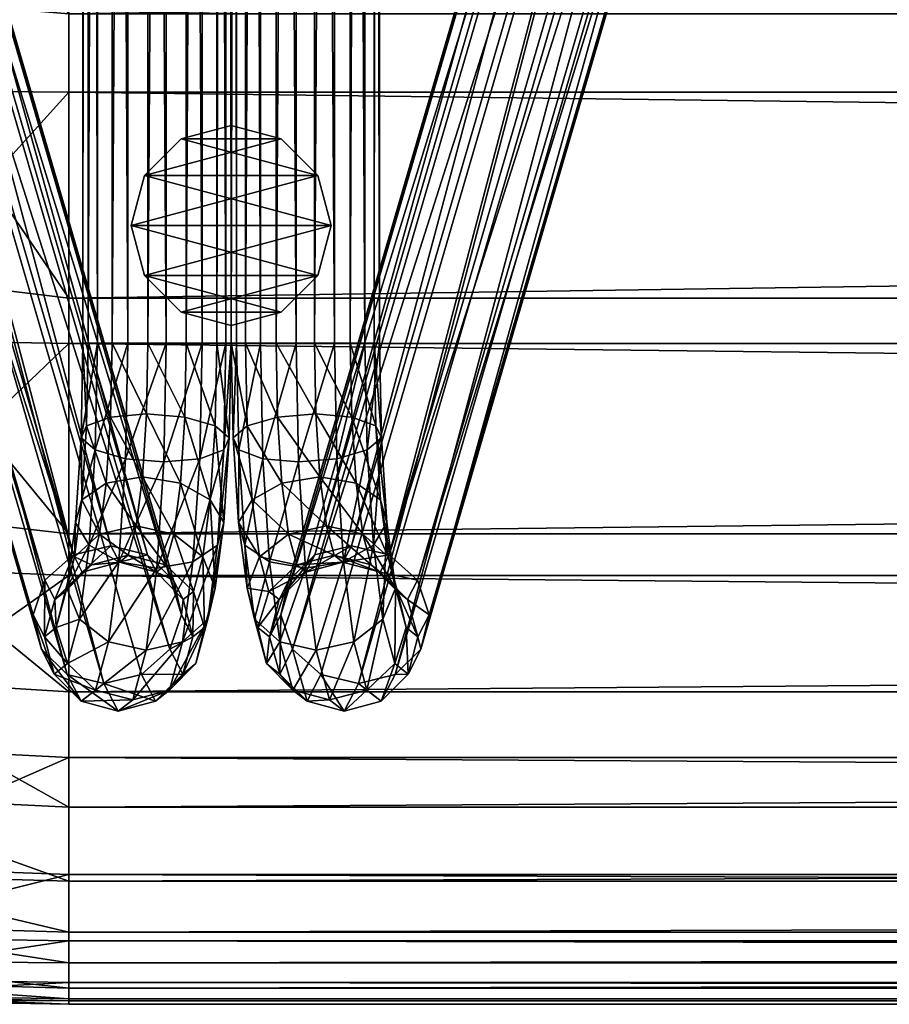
# Model space of a CAD drawing. Header units: inches. Extents: x -44.7 to 44.7, y -12.4 to 12.4.
# Tile 4 of 44: x -33.2 to -30.3, y -12.4 to -9.1. Entities that reach past the tile are written whole.
import ezdxf

# ---------------------------------------------------------------- set-up
doc = ezdxf.new("R2010")
doc.units = ezdxf.units.IN
doc.header["$MEASUREMENT"] = 0
for name, color, linetype in [('AFUCH-3-BSPT', 4, 'Continuous'), ('AFUCH-3-GDPL', 19, 'Continuous'), ('AFUCH-3-STUP', 5, 'Continuous')]:
    doc.layers.add(name, color=color, linetype=linetype)

msp = doc.modelspace()

# ---------------------------------------------------------------- meshes
at = {"layer": 'AFUCH-3-BSPT'}
mesh = msp.add_polyface(dxfattribs=at)
corners = [(-32.5543, 10.1909, 0.4209), (-32.5543, -10.1909, 0.4209), (-32.6743, 10.1909, 0.3724), (-32.6743, -10.1909, 0.3724), (-32.8024, 10.1909, 0.3904), (-32.8024, -10.1909, 0.3904), (-32.9044, 10.1909, 0.4701), (-32.9044, -10.1909, 0.4701), (-32.9529, 10.1909, 0.59), (-32.9529, -10.1909, 0.59), (-32.9349, 10.1909, 0.7182), (-32.9349, -10.1909, 0.7182), (-32.8552, 10.1909, 0.8202), (-32.8552, -10.1909, 0.8202), (-32.7352, 10.1909, 0.8686), (-32.7352, -10.1909, 0.8686), (-32.607, 10.1909, 0.8506), (-32.607, -10.1909, 0.8506), (-32.5051, 10.1909, 0.771), (-32.5051, -10.1909, 0.771), (-32.4566, 10.1909, 0.651), (-32.4566, -10.1909, 0.651), (-32.4746, 10.1909, 0.5228), (-32.4746, -10.1909, 0.5228), (-32.74, 10.4272, 0.9074), (-34.353, 6.212, 13.0186), (-32.9848, 10.8993, 1.8758), (-34.227, 6.1821, 13.0186), (-32.8592, 10.8684, 1.8782), (-34.1011, 6.2249, 13.0186), (-32.7367, 10.8993, 1.9063), (-34.0089, 6.3287, 13.0186), (-32.6501, 10.9838, 1.9524), (-33.9751, 6.4659, 13.0186), (-32.6228, 11.0991, 2.0043), (-34.0089, 6.5996, 13.0186), (-32.6619, 11.2145, 2.048), (-34.1011, 6.6941, 13.0186), (-32.757, 11.2989, 2.0719), (-32.8826, 11.3298, 2.0694), (-34.4451, 6.3065, 13.0186), (-33.0799, 10.9838, 1.8996), (-34.4789, 6.4402, 13.0186), (-33.119, 11.0991, 1.9434), (-34.4451, 6.5774, 13.0186), (-33.0917, 11.2145, 1.9952), (-34.353, 6.6813, 13.0186), (-33.0051, 11.2989, 2.0414), (-34.227, 6.724, 13.0186)]
mesh.append_faces([[corners[k] for k in face] for face in [(16, 24, 14), (27, 26, 28), (29, 28, 30), (31, 30, 32), (37, 36, 38), (26, 40, 41), (45, 46, 47), (47, 48, 39), (25, 42, 40), (37, 33, 35)]], dxfattribs={"vtx0": -1})
mesh.append_faces([[corners[k] for k in face] for face in [(33, 32, 34), (35, 34, 36), (29, 46, 27), (27, 44, 25), (46, 29, 48), (48, 31, 37)]], dxfattribs={"vtx0": -1, "vtx1": -1})
mesh.append_faces([[corners[k] for k in face] for face in [(41, 42, 43), (43, 44, 45), (27, 46, 44), (25, 44, 42), (48, 29, 31), (37, 31, 33)]], dxfattribs={"vtx0": -1, "vtx2": -1})
mesh.append_faces([[corners[k] for k in face] for face in [(0, 1, 2), (2, 3, 4), (4, 5, 6), (10, 11, 12), (12, 13, 14), (14, 15, 16), (16, 17, 18), (22, 23, 0), (25, 26, 27), (27, 28, 29), (29, 30, 31), (31, 32, 33), (33, 34, 35), (35, 36, 37), (25, 40, 26)]], dxfattribs={"vtx1": -1})
mesh.append_faces([[corners[k] for k in face] for face in [(6, 7, 8), (8, 9, 10), (18, 19, 20), (20, 21, 22)]], dxfattribs={"vtx1": -1, "vtx2": -1})
mesh.append_faces([[corners[k] for k in face] for face in [(37, 38, 39), (41, 40, 42), (43, 42, 44), (45, 44, 46), (47, 46, 48), (39, 48, 37)]], dxfattribs={"vtx2": -1})
mesh = msp.add_polyface(dxfattribs=at)
corners = [(-32.0582, 10.1909, 0.8202), (-32.1734, 10.4272, 0.9074), (-32.1782, 10.1909, 0.8686), (-32.2391, -10.1909, 0.3724), (-32.3591, 10.1909, 0.4209), (-32.2391, 10.1909, 0.3724), (-32.111, -10.1909, 0.3904), (-32.111, 10.1909, 0.3904), (-32.009, -10.1909, 0.4701), (-32.009, 10.1909, 0.4701), (-31.9605, -10.1909, 0.59), (-31.9605, 10.1909, 0.59), (-31.9785, -10.1909, 0.7182), (-31.9785, 10.1909, 0.7182), (-32.0582, -10.1909, 0.8202), (-32.1782, -10.1909, 0.8686), (-32.3063, -10.1909, 0.8506), (-32.3063, 10.1909, 0.8506), (-32.4083, -10.1909, 0.771), (-32.4083, 10.1909, 0.771), (-32.4568, -10.1909, 0.651), (-32.4568, 10.1909, 0.651), (-32.4388, -10.1909, 0.5228), (-32.4388, 10.1909, 0.5228), (-32.3591, -10.1909, 0.4209), (-32.1564, 11.2989, 2.0719), (-30.8123, 6.6939, 13.0186), (-32.0308, 11.3298, 2.0694), (-30.6864, 6.7238, 13.0186), (-31.9083, 11.2989, 2.0414), (-30.5604, 6.6811, 13.0186), (-31.8217, 11.2145, 1.9953), (-30.4682, 6.5772, 13.0186), (-31.7944, 11.0991, 1.9434), (-30.4345, 6.4401, 13.0186), (-31.8335, 10.9838, 1.8996), (-30.4682, 6.3063, 13.0186), (-31.9286, 10.8993, 1.8758), (-30.5604, 6.2119, 13.0186), (-30.6864, 6.182, 13.0186), (-32.2515, 11.2145, 2.048), (-30.9045, 6.5994, 13.0186), (-32.2906, 11.0991, 2.0043), (-30.9382, 6.4657, 13.0186), (-32.2633, 10.9838, 1.9524), (-30.9045, 6.3285, 13.0186), (-32.1767, 10.8993, 1.9063), (-30.8123, 6.2247, 13.0186), (-32.0542, 10.8684, 1.8782)]
mesh.append_faces([[corners[k] for k in face] for face in [(0, 1, 2), (3, 4, 5), (6, 5, 7), (8, 7, 9), (14, 13, 0), (15, 0, 2), (16, 2, 17), (18, 17, 19), (24, 23, 4), (27, 26, 28), (29, 28, 30), (31, 30, 32), (33, 32, 34), (35, 34, 36), (37, 36, 38), (26, 40, 41), (41, 42, 43), (43, 44, 45), (45, 46, 47), (47, 48, 39), (43, 26, 41)]], dxfattribs={"vtx0": -1})
mesh.append_faces([[corners[k] for k in face] for face in [(10, 9, 11), (12, 11, 13), (20, 19, 21), (22, 21, 23), (38, 32, 39), (39, 30, 47), (47, 28, 45), (45, 26, 43)]], dxfattribs={"vtx0": -1, "vtx1": -1})
mesh.append_faces([[corners[k] for k in face] for face in [(39, 32, 30), (47, 30, 28), (45, 28, 26), (38, 34, 32)]], dxfattribs={"vtx0": -1, "vtx2": -1})
mesh.append_faces([[corners[k] for k in face] for face in [(25, 26, 27), (27, 28, 29), (29, 30, 31), (35, 36, 37), (25, 40, 26), (36, 34, 38)]], dxfattribs={"vtx1": -1})
mesh.append_faces([[corners[k] for k in face] for face in [(31, 32, 33), (33, 34, 35), (41, 40, 42), (43, 42, 44)]], dxfattribs={"vtx1": -1, "vtx2": -1})
mesh.append_faces([[corners[k] for k in face] for face in [(37, 38, 39), (45, 44, 46), (47, 46, 48), (39, 48, 37)]], dxfattribs={"vtx2": -1})
mesh = msp.add_polyface(dxfattribs=at)
corners = [(-32.8552, -10.1909, 0.8202), (-32.74, -10.4272, 0.9074), (-32.7352, -10.1909, 0.8686), (-32.9349, -10.1909, 0.7182), (-32.8602, -10.438, 0.8607), (-32.6743, 10.1909, 0.3724), (-32.5543, -10.1909, 0.4209), (-32.6743, -10.1909, 0.3724), (-32.8024, 10.1909, 0.3904), (-32.8024, -10.1909, 0.3904), (-32.9044, 10.1909, 0.4701), (-32.9044, -10.1909, 0.4701), (-32.9529, 10.1909, 0.59), (-32.9529, -10.1909, 0.59), (-32.9349, 10.1909, 0.7182), (-32.8552, 10.1909, 0.8202), (-32.7352, 10.1909, 0.8686), (-32.607, 10.1909, 0.8506), (-32.607, -10.1909, 0.8506), (-32.5051, 10.1909, 0.771), (-32.5051, -10.1909, 0.771), (-32.4566, 10.1909, 0.651), (-32.4566, -10.1909, 0.651), (-32.4746, 10.1909, 0.5228), (-32.4746, -10.1909, 0.5228), (-32.5543, 10.1909, 0.4209), (-32.757, -11.2989, 2.0719), (-34.1011, -6.6939, 13.0186), (-32.8826, -11.3298, 2.0694), (-34.227, -6.7238, 13.0186), (-33.0051, -11.2989, 2.0414), (-34.353, -6.6811, 13.0186), (-33.0917, -11.2145, 1.9953), (-34.4451, -6.5772, 13.0186), (-33.119, -11.0991, 1.9434), (-34.4789, -6.4401, 13.0186), (-33.0799, -10.9838, 1.8996), (-34.4451, -6.3063, 13.0186), (-32.9848, -10.8993, 1.8758), (-34.353, -6.2119, 13.0186), (-34.227, -6.182, 13.0186), (-32.6619, -11.2145, 2.048), (-34.0089, -6.5994, 13.0186), (-32.6228, -11.0991, 2.0043), (-33.9751, -6.4657, 13.0186), (-32.6501, -10.9838, 1.9524), (-34.0089, -6.3285, 13.0186), (-32.7367, -10.8993, 1.9063), (-34.1011, -6.2247, 13.0186), (-32.8592, -10.8684, 1.8782)]
mesh.append_faces([[corners[k] for k in face] for face in [(0, 1, 2), (3, 4, 0), (5, 6, 7), (8, 7, 9), (10, 9, 11), (15, 3, 0), (16, 0, 2), (17, 2, 18), (19, 18, 20), (25, 24, 6), (28, 27, 29), (30, 29, 31), (32, 31, 33), (34, 33, 35), (36, 35, 37), (38, 37, 39), (27, 41, 42), (42, 43, 44), (44, 45, 46), (46, 47, 48), (48, 49, 40), (44, 27, 42)]], dxfattribs={"vtx0": -1})
mesh.append_faces([[corners[k] for k in face] for face in [(12, 11, 13), (14, 13, 3), (21, 20, 22), (23, 22, 24), (39, 33, 40), (40, 31, 48), (48, 29, 46), (46, 27, 44)]], dxfattribs={"vtx0": -1, "vtx1": -1})
mesh.append_faces([[corners[k] for k in face] for face in [(40, 33, 31), (48, 31, 29), (46, 29, 27), (39, 35, 33)]], dxfattribs={"vtx0": -1, "vtx2": -1})
mesh.append_faces([[corners[k] for k in face] for face in [(26, 27, 28), (28, 29, 30), (30, 31, 32), (36, 37, 38), (26, 41, 27), (37, 35, 39)]], dxfattribs={"vtx1": -1})
mesh.append_faces([[corners[k] for k in face] for face in [(32, 33, 34), (34, 35, 36), (42, 41, 43), (44, 43, 45)]], dxfattribs={"vtx1": -1, "vtx2": -1})
mesh.append_faces([[corners[k] for k in face] for face in [(38, 39, 40), (46, 45, 47), (48, 47, 49), (40, 49, 38)]], dxfattribs={"vtx2": -1})
mesh = msp.add_polyface(dxfattribs=at)
corners = [(-32.3591, -10.1909, 0.4209), (-32.3591, 10.1909, 0.4209), (-32.2391, -10.1909, 0.3724), (-32.2391, 10.1909, 0.3724), (-32.111, -10.1909, 0.3904), (-32.111, 10.1909, 0.3904), (-32.009, -10.1909, 0.4701), (-32.009, 10.1909, 0.4701), (-31.9605, -10.1909, 0.59), (-31.9605, 10.1909, 0.59), (-31.9785, -10.1909, 0.7182), (-31.9785, 10.1909, 0.7182), (-32.0582, -10.1909, 0.8202), (-32.0582, 10.1909, 0.8202), (-32.1782, -10.1909, 0.8686), (-32.1782, 10.1909, 0.8686), (-32.3063, -10.1909, 0.8506), (-32.3063, 10.1909, 0.8506), (-32.4083, -10.1909, 0.771), (-32.4083, 10.1909, 0.771), (-32.4568, -10.1909, 0.651), (-32.4568, 10.1909, 0.651), (-32.4388, -10.1909, 0.5228), (-32.4388, 10.1909, 0.5228), (-32.1734, -10.4272, 0.9074), (-32.0532, -10.438, 0.8607), (-30.5604, -6.212, 13.0186), (-31.9286, -10.8993, 1.8758), (-30.6864, -6.1821, 13.0186), (-32.0542, -10.8684, 1.8782), (-30.8123, -6.2249, 13.0186), (-32.1767, -10.8993, 1.9063), (-30.9045, -6.3287, 13.0186), (-32.2633, -10.9838, 1.9524), (-30.9382, -6.4659, 13.0186), (-32.2906, -11.0991, 2.0043), (-30.9045, -6.5996, 13.0186), (-32.2515, -11.2145, 2.048), (-30.8123, -6.6941, 13.0186), (-32.1564, -11.2989, 2.0719), (-32.0308, -11.3298, 2.0694), (-30.4682, -6.3065, 13.0186), (-31.8335, -10.9838, 1.8996), (-30.4345, -6.4402, 13.0186), (-31.7944, -11.0991, 1.9434), (-30.4682, -6.5774, 13.0186), (-31.8217, -11.2145, 1.9952), (-30.5604, -6.6813, 13.0186), (-31.9083, -11.2989, 2.0414), (-30.6864, -6.724, 13.0186)]
mesh.append_faces([[corners[k] for k in face] for face in [(16, 24, 14), (14, 25, 12), (28, 27, 29), (30, 29, 31), (32, 31, 33), (38, 37, 39), (27, 41, 42), (46, 47, 48), (48, 49, 40), (26, 43, 41), (38, 34, 36)]], dxfattribs={"vtx0": -1})
mesh.append_faces([[corners[k] for k in face] for face in [(34, 33, 35), (36, 35, 37), (30, 47, 28), (28, 45, 26), (47, 30, 49), (49, 32, 38)]], dxfattribs={"vtx0": -1, "vtx1": -1})
mesh.append_faces([[corners[k] for k in face] for face in [(42, 43, 44), (44, 45, 46), (28, 47, 45), (26, 45, 43), (49, 30, 32), (38, 32, 34)]], dxfattribs={"vtx0": -1, "vtx2": -1})
mesh.append_faces([[corners[k] for k in face] for face in [(0, 1, 2), (2, 3, 4), (4, 5, 6), (10, 11, 12), (12, 13, 14), (14, 15, 16), (16, 17, 18), (22, 23, 0), (26, 27, 28), (28, 29, 30), (30, 31, 32), (32, 33, 34), (34, 35, 36), (36, 37, 38), (26, 41, 27)]], dxfattribs={"vtx1": -1})
mesh.append_faces([[corners[k] for k in face] for face in [(6, 7, 8), (8, 9, 10), (18, 19, 20), (20, 21, 22)]], dxfattribs={"vtx1": -1, "vtx2": -1})
mesh.append_faces([[corners[k] for k in face] for face in [(38, 39, 40), (42, 41, 43), (44, 43, 45), (46, 45, 47), (48, 47, 49), (40, 49, 38)]], dxfattribs={"vtx2": -1})
mesh = msp.add_polyface(dxfattribs=at)
corners = [(-32.7352, -10.1909, 0.8686), (-32.74, -10.4272, 0.9074), (-32.612, -10.438, 0.8912), (-32.607, -10.1909, 0.8506), (-32.5106, -10.4674, 0.8164), (-32.5051, -10.1909, 0.771), (-32.463, -10.5077, 0.703), (-32.4566, -10.1909, 0.651), (-32.4818, -10.5479, 0.5814), (-32.4746, -10.1909, 0.5228), (-32.5621, -10.5774, 0.4843), (-32.5543, -10.1909, 0.4209), (-32.6823, -10.5882, 0.4376), (-32.6743, -10.1909, 0.3724), (-32.8102, -10.5774, 0.4538), (-32.8024, -10.1909, 0.3904), (-32.9116, -10.5479, 0.5287), (-32.9044, -10.1909, 0.4701), (-32.9592, -10.5077, 0.642), (-32.9529, -10.1909, 0.59), (-32.9404, -10.4674, 0.7636), (-32.9349, -10.1909, 0.7182), (-32.8602, -10.438, 0.8607), (-32.8552, -10.1909, 0.8202), (-32.9777, -10.7908, 0.7925), (-32.9566, -10.7146, 0.8949), (-32.8969, -10.8298, 1.1597), (-32.8746, -10.6588, 0.9781), (-32.7751, -10.8019, 1.1934), (-32.6487, -10.8298, 1.1902), (-32.7537, -10.6384, 1.0197), (-32.6264, -10.6588, 1.0085), (-32.9324, -10.867, 0.6982), (-32.8327, -10.9227, 0.6374), (-32.7054, -10.9432, 0.6262), (-32.5846, -10.9227, 0.6678), (-32.4814, -10.7908, 0.8534), (-32.5026, -10.867, 0.751), (-32.5268, -10.7146, 0.9477), (-32.5517, -10.906, 1.151)]
mesh.append_faces([[corners[k] for k in face] for face in [(0, 2, 3), (3, 4, 5), (9, 10, 11), (11, 12, 13), (13, 14, 15), (15, 16, 17), (30, 29, 31), (1, 31, 2), (14, 32, 16), (12, 33, 14), (10, 34, 12), (8, 35, 10), (38, 2, 31), (31, 39, 38)]], dxfattribs={"vtx0": -1})
mesh.append_faces([[corners[k] for k in face] for face in [(24, 25, 18), (32, 24, 16), (36, 37, 6), (38, 36, 4)]], dxfattribs={"vtx0": -1, "vtx1": -1})
mesh.append_faces([[corners[k] for k in face] for face in [(5, 6, 7), (7, 8, 9), (17, 18, 19), (19, 20, 21), (6, 37, 8), (4, 36, 6)]], dxfattribs={"vtx0": -1, "vtx2": -1})
mesh.append_faces([[corners[k] for k in face] for face in [(25, 27, 20), (28, 29, 30), (30, 31, 1), (27, 30, 22)]], dxfattribs={"vtx1": -1})
mesh.append_faces([[corners[k] for k in face] for face in [(5, 4, 6), (7, 6, 8), (17, 16, 18), (19, 18, 20), (24, 18, 16), (25, 20, 18)]], dxfattribs={"vtx1": -1, "vtx2": -1})
mesh.append_faces([[corners[k] for k in face] for face in [(0, 1, 2), (3, 2, 4), (9, 8, 10), (11, 10, 12), (13, 12, 14), (15, 14, 16), (21, 20, 22), (23, 22, 1), (26, 27, 25), (28, 30, 27), (27, 22, 20), (30, 1, 22), (38, 4, 2)]], dxfattribs={"vtx2": -1})
mesh = msp.add_polyface(dxfattribs=at)
corners = [(-32.111, -10.1909, 0.3904), (-32.2311, -10.5881, 0.4376), (-32.2391, -10.1909, 0.3724), (-32.3513, -10.5774, 0.4843), (-32.3591, -10.1909, 0.4209), (-32.4316, -10.5479, 0.5814), (-32.4388, -10.1909, 0.5228), (-32.4504, -10.5077, 0.703), (-32.4568, -10.1909, 0.651), (-32.4027, -10.4674, 0.8164), (-32.4083, -10.1909, 0.771), (-32.3014, -10.438, 0.8912), (-32.3063, -10.1909, 0.8506), (-32.1734, -10.4272, 0.9074), (-32.1782, -10.1909, 0.8686), (-32.0532, -10.438, 0.8607), (-32.0582, -10.1909, 0.8202), (-31.973, -10.4674, 0.7636), (-31.9785, -10.1909, 0.7182), (-31.9541, -10.5077, 0.642), (-31.9605, -10.1909, 0.59), (-32.0018, -10.5479, 0.5287), (-32.009, -10.1909, 0.4701), (-32.1032, -10.5774, 0.4538), (-32.4319, -10.7908, 0.8534), (-32.3866, -10.7146, 0.9477), (-32.2647, -10.8298, 1.1902), (-32.287, -10.6588, 1.0085), (-32.1383, -10.8019, 1.1934), (-32.0165, -10.8298, 1.1597), (-32.1597, -10.6384, 1.0197), (-32.0388, -10.6588, 0.9781), (-32.4108, -10.867, 0.751), (-32.3288, -10.9227, 0.6678), (-32.208, -10.9431, 0.6262), (-32.0807, -10.9227, 0.6374), (-31.9357, -10.7908, 0.7925), (-31.981, -10.867, 0.6982), (-31.9568, -10.7146, 0.8949), (-31.9319, -10.906, 1.0982)]
mesh.append_faces([[corners[k] for k in face] for face in [(0, 1, 2), (2, 3, 4), (4, 5, 6), (10, 11, 12), (16, 17, 18), (22, 23, 0), (30, 29, 31), (13, 31, 15), (3, 32, 5), (1, 33, 3), (23, 34, 1), (21, 35, 23), (38, 15, 31), (31, 39, 38)]], dxfattribs={"vtx0": -1})
mesh.append_faces([[corners[k] for k in face] for face in [(24, 25, 7), (32, 24, 5), (36, 37, 19), (38, 36, 17)]], dxfattribs={"vtx0": -1, "vtx1": -1})
mesh.append_faces([[corners[k] for k in face] for face in [(6, 7, 8), (8, 9, 10), (18, 19, 20), (20, 21, 22), (19, 37, 21), (17, 36, 19)]], dxfattribs={"vtx0": -1, "vtx2": -1})
mesh.append_faces([[corners[k] for k in face] for face in [(25, 27, 9), (28, 29, 30), (30, 31, 13), (27, 30, 11)]], dxfattribs={"vtx1": -1})
mesh.append_faces([[corners[k] for k in face] for face in [(6, 5, 7), (8, 7, 9), (18, 17, 19), (20, 19, 21), (24, 7, 5), (25, 9, 7)]], dxfattribs={"vtx1": -1, "vtx2": -1})
mesh.append_faces([[corners[k] for k in face] for face in [(2, 1, 3), (4, 3, 5), (10, 9, 11), (12, 11, 13), (14, 13, 15), (16, 15, 17), (22, 21, 23), (0, 23, 1), (26, 27, 25), (28, 30, 27), (27, 11, 9), (30, 13, 11), (38, 17, 15)]], dxfattribs={"vtx2": -1})
mesh = msp.add_polyface(dxfattribs=at)
corners = [(-32.6228, -11.0991, 2.0043), (-32.6169, -11.0481, 1.6816), (-32.6501, -10.9838, 1.9524), (-32.7069, -10.9568, 1.6643), (-32.7367, -10.8993, 1.9063), (-32.8307, -10.9234, 1.6468), (-32.8592, -10.8684, 1.8782), (-32.9551, -10.9568, 1.6338), (-32.9848, -10.8993, 1.8758), (-33.0467, -11.0481, 1.6288), (-33.0799, -10.9838, 1.8996), (-32.8017, -10.9005, 1.4101), (-32.9247, -10.9328, 1.3864), (-32.8969, -10.8298, 1.1597), (-32.9815, -10.906, 1.0982), (-32.9566, -10.7146, 0.8949), (-32.9777, -10.7908, 0.7925), (-32.7751, -10.8019, 1.1934), (-32.8746, -10.6588, 0.9781), (-32.6766, -10.9328, 1.4168), (-32.6487, -10.8298, 1.1902), (-33.0127, -11.0213, 1.3519), (-33.0063, -11.01, 1.0254), (-32.9646, -11.114, 0.9607), (-32.9324, -10.867, 0.6982), (-32.8327, -10.9227, 0.6374), (-32.8102, -10.5774, 0.4538), (-32.7054, -10.9432, 0.6262), (-32.8676, -11.1902, 0.9215), (-32.6823, -10.5882, 0.4376), (-32.5846, -10.9227, 0.6678), (-32.7413, -11.2181, 0.9183), (-32.5621, -10.5774, 0.4843), (-32.5348, -11.114, 1.0134), (-32.6195, -11.1902, 0.9519), (-32.5026, -10.867, 0.751), (-32.4818, -10.5479, 0.5814), (-32.51, -11.01, 1.0863), (-32.4814, -10.7908, 0.8534), (-32.5829, -11.0213, 1.4046), (-32.5457, -11.1421, 1.3768), (-32.5517, -10.906, 1.151), (-32.5268, -10.7146, 0.9477), (-32.6264, -10.6588, 1.0085)]
mesh.append_faces([[corners[k] for k in face] for face in [(2, 3, 4), (4, 5, 6), (6, 7, 8), (8, 9, 10), (11, 3, 19), (17, 19, 20), (21, 7, 12), (25, 23, 24), (27, 28, 25), (30, 31, 27), (35, 34, 30), (20, 39, 41)]], dxfattribs={"vtx0": -1})
mesh.append_faces([[corners[k] for k in face] for face in [(22, 14, 16), (23, 22, 24), (37, 33, 38), (39, 40, 41), (41, 37, 42)]], dxfattribs={"vtx0": -1, "vtx1": -1})
mesh.append_faces([[corners[k] for k in face] for face in [(0, 1, 2), (22, 21, 14), (24, 22, 16), (38, 33, 35), (41, 40, 37), (42, 37, 38)]], dxfattribs={"vtx0": -1, "vtx2": -1})
mesh.append_faces([[corners[k] for k in face] for face in [(12, 11, 13), (14, 13, 15), (13, 17, 18), (5, 3, 11), (11, 19, 17), (7, 5, 12), (9, 7, 21), (21, 12, 14), (25, 24, 26), (27, 25, 29), (30, 27, 32), (33, 34, 35), (35, 30, 36), (39, 19, 1)]], dxfattribs={"vtx1": -1})
mesh.append_faces([[corners[k] for k in face] for face in [(14, 15, 16)]], dxfattribs={"vtx1": -1, "vtx2": -1})
mesh.append_faces([[corners[k] for k in face] for face in [(2, 1, 3), (4, 3, 5), (6, 5, 7), (8, 7, 9), (5, 11, 12), (12, 13, 14), (11, 17, 13), (19, 3, 1), (20, 19, 39), (43, 20, 41)]], dxfattribs={"vtx2": -1})
mesh = msp.add_polyface(dxfattribs=at)
corners = [(-31.7944, -11.0991, 1.9434), (-31.8667, -11.0481, 1.6288), (-31.8335, -10.9838, 1.8996), (-31.9583, -10.9568, 1.6338), (-31.9286, -10.8993, 1.8758), (-32.0826, -10.9234, 1.6468), (-32.0542, -10.8684, 1.8782), (-32.2064, -10.9568, 1.6643), (-32.1767, -10.8993, 1.9063), (-32.2965, -11.0481, 1.6816), (-32.2633, -10.9838, 1.9524), (-32.1117, -10.9004, 1.4101), (-32.2368, -10.9328, 1.4168), (-32.2647, -10.8298, 1.1902), (-32.3617, -10.906, 1.151), (-32.3866, -10.7146, 0.9477), (-32.4319, -10.7908, 0.8534), (-32.1383, -10.8019, 1.1934), (-32.287, -10.6588, 1.0085), (-31.9887, -10.9328, 1.3864), (-32.0165, -10.8298, 1.1597), (-32.3305, -11.0213, 1.4046), (-32.4033, -11.01, 1.0863), (-32.3785, -11.114, 1.0134), (-32.4108, -10.867, 0.751), (-32.3288, -10.9227, 0.6678), (-32.3513, -10.5774, 0.4843), (-32.208, -10.9431, 0.6262), (-32.2939, -11.1902, 0.9519), (-32.2311, -10.5881, 0.4376), (-32.0807, -10.9227, 0.6374), (-32.1721, -11.2181, 0.9183), (-32.1032, -10.5774, 0.4538), (-31.9488, -11.114, 0.9607), (-32.0458, -11.1902, 0.9215), (-31.981, -10.867, 0.6982), (-32.0018, -10.5479, 0.5287), (-31.9071, -11.01, 1.0254), (-31.9357, -10.7908, 0.7925), (-31.9007, -11.0213, 1.3519), (-31.8714, -11.1421, 1.3159), (-31.9319, -10.906, 1.0982), (-31.9568, -10.7146, 0.8949), (-32.0388, -10.6588, 0.9781)]
mesh.append_faces([[corners[k] for k in face] for face in [(2, 3, 4), (4, 5, 6), (6, 7, 8), (8, 9, 10), (11, 3, 19), (17, 19, 20), (21, 7, 12), (25, 23, 24), (27, 28, 25), (30, 31, 27), (35, 34, 30), (20, 39, 41)]], dxfattribs={"vtx0": -1})
mesh.append_faces([[corners[k] for k in face] for face in [(22, 14, 16), (23, 22, 24), (37, 33, 38), (39, 40, 41), (41, 37, 42)]], dxfattribs={"vtx0": -1, "vtx1": -1})
mesh.append_faces([[corners[k] for k in face] for face in [(0, 1, 2), (22, 21, 14), (24, 22, 16), (38, 33, 35), (41, 40, 37), (42, 37, 38)]], dxfattribs={"vtx0": -1, "vtx2": -1})
mesh.append_faces([[corners[k] for k in face] for face in [(12, 11, 13), (14, 13, 15), (13, 17, 18), (5, 3, 11), (11, 19, 17), (7, 5, 12), (9, 7, 21), (21, 12, 14), (25, 24, 26), (27, 25, 29), (30, 27, 32), (33, 34, 35), (35, 30, 36), (39, 19, 1)]], dxfattribs={"vtx1": -1})
mesh.append_faces([[corners[k] for k in face] for face in [(14, 15, 16)]], dxfattribs={"vtx1": -1, "vtx2": -1})
mesh.append_faces([[corners[k] for k in face] for face in [(2, 1, 3), (4, 3, 5), (6, 5, 7), (8, 7, 9), (5, 11, 12), (12, 13, 14), (11, 17, 13), (19, 3, 1), (20, 19, 39), (43, 20, 41)]], dxfattribs={"vtx2": -1})
mesh = msp.add_polyface(dxfattribs=at)
corners = [(-33.0051, -11.2989, 2.0414), (-32.8349, -11.4223, 1.6804), (-32.8826, -11.3298, 2.0694), (-32.7105, -11.3889, 1.6934), (-32.757, -11.2989, 2.0719), (-32.6189, -11.2976, 1.6984), (-32.6619, -11.2145, 2.048), (-32.5847, -11.1729, 1.6941), (-32.6228, -11.0991, 2.0043), (-32.6169, -11.0481, 1.6816), (-33.0799, -10.9838, 1.8996), (-33.0467, -11.0481, 1.6288), (-33.0809, -11.1729, 1.6332), (-33.119, -11.0991, 1.9434), (-33.0487, -11.2976, 1.6456), (-33.0917, -11.2145, 1.9953), (-32.9587, -11.3889, 1.663), (-33.042, -11.1421, 1.3159), (-33.0127, -11.0213, 1.3519), (-33.0063, -11.01, 1.0254), (-33.0048, -11.2629, 1.2881), (-32.9646, -11.114, 0.9607), (-32.9111, -11.3513, 1.2759), (-32.8676, -11.1902, 0.9215), (-32.8327, -10.9227, 0.6374), (-32.786, -11.3837, 1.2826), (-32.7413, -11.2181, 0.9183), (-32.7054, -10.9432, 0.6262), (-32.663, -11.3513, 1.3064), (-32.6195, -11.1902, 0.9519), (-32.5846, -10.9227, 0.6678), (-32.575, -11.2629, 1.3409), (-32.5348, -11.114, 1.0134), (-32.5457, -11.1421, 1.3768), (-32.51, -11.01, 1.0863), (-32.5829, -11.0213, 1.4046)]
mesh.append_faces([[corners[k] for k in face] for face in [(0, 1, 2), (2, 3, 4), (4, 5, 6), (15, 16, 0), (22, 14, 20), (23, 20, 21), (25, 16, 22), (26, 22, 23), (28, 1, 25), (29, 25, 26), (31, 3, 28), (32, 28, 29)]], dxfattribs={"vtx0": -1})
mesh.append_faces([[corners[k] for k in face] for face in [(12, 11, 17), (17, 18, 19), (14, 12, 20), (20, 17, 21), (7, 5, 33), (33, 31, 34), (9, 7, 35)]], dxfattribs={"vtx0": -1, "vtx1": -1})
mesh.append_faces([[corners[k] for k in face] for face in [(6, 7, 8), (10, 12, 13), (13, 14, 15), (17, 11, 18), (20, 12, 17), (21, 17, 19), (33, 5, 31), (34, 31, 32), (35, 7, 33)]], dxfattribs={"vtx0": -1, "vtx2": -1})
mesh.append_faces([[corners[k] for k in face] for face in [(16, 14, 22), (22, 20, 23), (23, 21, 24), (1, 16, 25), (25, 22, 26), (26, 23, 27), (3, 1, 28), (28, 25, 29), (29, 26, 30), (5, 3, 31), (31, 28, 32)]], dxfattribs={"vtx1": -1})
mesh.append_faces([[corners[k] for k in face] for face in [(6, 5, 7), (8, 7, 9), (10, 11, 12), (13, 12, 14)]], dxfattribs={"vtx1": -1, "vtx2": -1})
mesh.append_faces([[corners[k] for k in face] for face in [(2, 1, 3), (4, 3, 5), (15, 14, 16), (0, 16, 1)]], dxfattribs={"vtx2": -1})
mesh = msp.add_polyface(dxfattribs=at)
corners = [(-32.1564, -11.2989, 2.0719), (-32.0785, -11.4223, 1.6804), (-32.0308, -11.3298, 2.0694), (-31.9547, -11.3889, 1.6629), (-31.9083, -11.2989, 2.0414), (-31.8647, -11.2976, 1.6456), (-31.8217, -11.2145, 1.9952), (-31.8324, -11.1729, 1.6331), (-31.7944, -11.0991, 1.9434), (-31.8667, -11.0481, 1.6288), (-32.2633, -10.9838, 1.9524), (-32.2965, -11.0481, 1.6816), (-32.3287, -11.1729, 1.6941), (-32.2906, -11.0991, 2.0043), (-32.2944, -11.2976, 1.6984), (-32.2515, -11.2145, 2.048), (-32.2029, -11.3889, 1.6934), (-32.3677, -11.1421, 1.3768), (-32.3305, -11.0213, 1.4046), (-32.4033, -11.01, 1.0863), (-32.3383, -11.2629, 1.3409), (-32.3785, -11.114, 1.0134), (-32.2504, -11.3513, 1.3064), (-32.2939, -11.1902, 0.9519), (-32.3288, -10.9227, 0.6678), (-32.1274, -11.3837, 1.2826), (-32.1721, -11.2181, 0.9183), (-32.208, -10.9431, 0.6262), (-32.0023, -11.3513, 1.2759), (-32.0458, -11.1902, 0.9215), (-32.0807, -10.9227, 0.6374), (-31.9086, -11.2629, 1.2881), (-31.9488, -11.114, 0.9607), (-31.8714, -11.1421, 1.3159), (-31.9071, -11.01, 1.0254), (-31.9007, -11.0213, 1.3519)]
mesh.append_faces([[corners[k] for k in face] for face in [(0, 1, 2), (2, 3, 4), (4, 5, 6), (15, 16, 0), (22, 14, 20), (23, 20, 21), (25, 16, 22), (26, 22, 23), (28, 1, 25), (29, 25, 26), (31, 3, 28), (32, 28, 29)]], dxfattribs={"vtx0": -1})
mesh.append_faces([[corners[k] for k in face] for face in [(12, 11, 17), (17, 18, 19), (14, 12, 20), (20, 17, 21), (7, 5, 33), (33, 31, 34), (9, 7, 35)]], dxfattribs={"vtx0": -1, "vtx1": -1})
mesh.append_faces([[corners[k] for k in face] for face in [(6, 7, 8), (10, 12, 13), (13, 14, 15), (17, 11, 18), (20, 12, 17), (21, 17, 19), (33, 5, 31), (34, 31, 32), (35, 7, 33)]], dxfattribs={"vtx0": -1, "vtx2": -1})
mesh.append_faces([[corners[k] for k in face] for face in [(16, 14, 22), (22, 20, 23), (23, 21, 24), (1, 16, 25), (25, 22, 26), (26, 23, 27), (3, 1, 28), (28, 25, 29), (29, 26, 30), (5, 3, 31), (31, 28, 32)]], dxfattribs={"vtx1": -1})
mesh.append_faces([[corners[k] for k in face] for face in [(6, 5, 7), (8, 7, 9), (10, 11, 12), (13, 12, 14)]], dxfattribs={"vtx1": -1, "vtx2": -1})
mesh.append_faces([[corners[k] for k in face] for face in [(2, 1, 3), (4, 3, 5), (15, 14, 16), (0, 16, 1)]], dxfattribs={"vtx2": -1})
at = {"layer": 'AFUCH-3-GDPL'}
mesh = msp.add_polyface(dxfattribs=at)
corners = [(-32.122, -9.7972, 0), (-32.1669, -9.6298, 0), (-32.2894, -9.5073, 0), (-32.4567, -9.4625, 0), (-32.624, -9.5073, 0), (-32.7465, -9.6298, 0), (-32.7913, -9.7972, 0), (-32.7465, -9.9645, 0), (-32.624, -10.087, 0), (-32.4567, -10.1318, 0), (-32.2894, -10.087, 0), (-32.1669, -9.9645, 0), (-32.122, -9.7972, 0.3725), (-32.1669, -9.9645, 0.3725), (-32.2894, -10.087, 0.3725), (-32.4567, -10.1318, 0.3725), (-32.624, -10.087, 0.3725), (-32.7465, -9.9645, 0.3725), (-32.7913, -9.7972, 0.3725), (-32.7465, -9.6298, 0.3725), (-32.624, -9.5073, 0.3725), (-32.4567, -9.4625, 0.3725), (-32.2894, -9.5073, 0.3725), (-32.1669, -9.6298, 0.3725)]
mesh.append_faces([[corners[k] for k in face] for face in [(0, 23, 12), (11, 12, 13), (10, 13, 14), (9, 14, 15), (8, 15, 16), (7, 16, 17), (6, 17, 18), (5, 18, 19), (4, 19, 20), (3, 20, 21), (2, 21, 22), (1, 22, 23), (2, 4, 3), (8, 10, 9), (14, 16, 15), (20, 22, 21)]], dxfattribs={"vtx0": -1})
mesh.append_faces([[corners[k] for k in face] for face in [(11, 7, 0), (0, 6, 1), (1, 5, 2), (7, 11, 8), (23, 19, 12), (12, 18, 13), (13, 17, 14), (19, 23, 20)]], dxfattribs={"vtx0": -1, "vtx1": -1})
mesh.append_faces([[corners[k] for k in face] for face in [(0, 7, 6), (1, 6, 5), (2, 5, 4), (8, 11, 10), (12, 19, 18), (13, 18, 17), (14, 17, 16), (20, 23, 22)]], dxfattribs={"vtx0": -1, "vtx2": -1})
mesh.append_faces([[corners[k] for k in face] for face in [(1, 23, 0), (0, 12, 11), (11, 13, 10), (10, 14, 9), (9, 15, 8), (8, 16, 7), (7, 17, 6), (6, 18, 5), (5, 19, 4), (4, 20, 3), (3, 21, 2), (2, 22, 1)]], dxfattribs={"vtx1": -1})
mesh = msp.add_polyface(dxfattribs=at)
corners = [(-32.122, -9.7972, 0), (-32.1669, -9.6298, 0), (-32.2894, -9.5073, 0), (-32.4567, -9.4625, 0), (-32.624, -9.5073, 0), (-32.7465, -9.6298, 0), (-32.7913, -9.7972, 0), (-32.7465, -9.9645, 0), (-32.624, -10.087, 0), (-32.4567, -10.1318, 0), (-32.2894, -10.087, 0), (-32.1669, -9.9645, 0), (-32.122, -9.7972, 0.3725), (-32.1669, -9.9645, 0.3725), (-32.2894, -10.087, 0.3725), (-32.4567, -10.1318, 0.3725), (-32.624, -10.087, 0.3725), (-32.7465, -9.9645, 0.3725), (-32.7913, -9.7972, 0.3725), (-32.7465, -9.6298, 0.3725), (-32.624, -9.5073, 0.3725), (-32.4567, -9.4625, 0.3725), (-32.2894, -9.5073, 0.3725), (-32.1669, -9.6298, 0.3725)]
mesh.append_faces([[corners[k] for k in face] for face in [(0, 23, 12), (11, 12, 13), (10, 13, 14), (9, 14, 15), (8, 15, 16), (7, 16, 17), (6, 17, 18), (5, 18, 19), (4, 19, 20), (3, 20, 21), (2, 21, 22), (1, 22, 23), (2, 4, 3), (8, 10, 9), (14, 16, 15), (20, 22, 21)]], dxfattribs={"vtx0": -1})
mesh.append_faces([[corners[k] for k in face] for face in [(11, 7, 0), (0, 6, 1), (1, 5, 2), (7, 11, 8), (23, 19, 12), (12, 18, 13), (13, 17, 14), (19, 23, 20)]], dxfattribs={"vtx0": -1, "vtx1": -1})
mesh.append_faces([[corners[k] for k in face] for face in [(0, 7, 6), (1, 6, 5), (2, 5, 4), (8, 11, 10), (12, 19, 18), (13, 18, 17), (14, 17, 16), (20, 23, 22)]], dxfattribs={"vtx0": -1, "vtx2": -1})
mesh.append_faces([[corners[k] for k in face] for face in [(1, 23, 0), (0, 12, 11), (11, 13, 10), (10, 14, 9), (9, 15, 8), (8, 16, 7), (7, 17, 6), (6, 18, 5), (5, 19, 4), (4, 20, 3), (3, 21, 2), (2, 22, 1)]], dxfattribs={"vtx1": -1})
at = {"layer": 'AFUCH-3-STUP'}
mesh = msp.add_polyface(dxfattribs=at)
corners = [(33, -12.3483, 14.8417), (33, -12.3846, 15.0574), (-33, -12.3846, 15.0574), (33, -12.2643, 14.6514), (-33, -12.3483, 14.8417), (33, -12.1611, 14.4882), (-33, -12.2643, 14.6514), (33, -11.9912, 14.3435), (-33, -12.1611, 14.4882), (33, -11.7429, 14.2054), (-33, -11.9912, 14.3435), (33, -11.3573, 14.0453), (-33, -11.7429, 14.2054), (33, -10.8289, 13.8676), (-33, -11.3573, 14.0453), (33, -10.04, 13.6186), (-33, -10.8289, 13.8676), (33, -9.0889, 13.3191), (-33, -10.04, 13.6186), (33, -8.1576, 13.1279), (-33, -9.0889, 13.3191), (33, -7.3841, 13.1279), (-33, -8.1576, 13.1279), (33, -6.67, 13.1279), (-33, -7.3841, 13.1279), (33, -5.9593, 13.1279), (-33, -6.67, 13.1279), (33, 0, 13.1279), (33, -0.9708, 13.1279), (-33, -0.9708, 13.1279), (33, -1.6852, 13.1279), (-33, -1.6852, 13.1279), (33, -2.3981, 13.1279), (-33, -2.3981, 13.1279), (33, -3.111, 13.1279), (-33, -3.111, 13.1279), (33, -3.8239, 13.1279), (-33, -3.8239, 13.1279), (33, -4.5366, 13.1279), (-33, -4.5366, 13.1279), (33, -5.2484, 13.1279), (-33, -5.2484, 13.1279), (-33, -5.9593, 13.1279), (33, -0.8895, 17.4379), (33, 0, 17.4408), (-33, 0, 17.4408), (33, -1.6078, 17.431), (-33, -0.8895, 17.4379), (33, -2.3308, 17.4095), (-33, -1.6078, 17.431), (33, -3.0589, 17.3864), (-33, -2.3308, 17.4095), (33, -3.7918, 17.3682), (-33, -3.0589, 17.3864), (33, -4.5278, 17.3449), (-33, -3.7918, 17.3682), (33, -5.2691, 17.3156), (-33, -4.5278, 17.3449), (33, -6.0219, 17.2775), (-33, -5.2691, 17.3156), (33, -6.799, 17.2272), (-33, -6.0219, 17.2775), (33, -7.6167, 17.1579), (-33, -6.799, 17.2272), (33, -8.4784, 17.0618), (-33, -7.6167, 17.1579), (33, -9.3504, 16.9359), (-33, -8.4784, 17.0618), (33, -10.1922, 16.7771), (-33, -9.3504, 16.9359), (33, -10.9681, 16.6176), (-33, -10.1922, 16.7771), (33, -11.5767, 16.4614), (-33, -10.9681, 16.6176), (33, -11.9686, 16.312), (-33, -11.5767, 16.4614), (33, -12.1904, 16.155), (-33, -11.9686, 16.312), (33, -12.33, 15.9637), (-33, -12.1904, 16.155), (33, -12.3905, 15.6598), (-33, -12.33, 15.9637), (33, -12.4027, 15.3184), (-33, -12.3905, 15.6598), (-33, -12.4027, 15.3184), (33, 0.9708, 13.1279), (33, 0, 13.1279), (-33, 0.9708, 13.1279), (33, 1.6852, 13.1279), (-33, 1.6852, 13.1279), (33, 0, 17.4408), (33, 0.8895, 17.4379), (-33, 0, 17.4408), (33, 1.6078, 17.431), (-33, 0.8895, 17.4379), (33, 2.3308, 17.4095), (-33, 1.6078, 17.431)]
mesh.append_faces([[corners[k] for k in face] for face in [(0, 1, 2), (9, 7, 10), (11, 9, 12), (13, 11, 14), (15, 13, 16), (17, 15, 18), (19, 17, 20), (21, 19, 22), (23, 21, 24), (25, 23, 26), (27, 28, 29), (28, 30, 31), (30, 32, 33), (32, 34, 35), (34, 36, 37), (36, 38, 39), (38, 40, 41), (40, 25, 42), (43, 44, 45), (46, 43, 47), (48, 46, 49), (50, 48, 51), (52, 50, 53), (54, 52, 55), (56, 54, 57), (58, 56, 59), (60, 58, 61), (62, 60, 63), (64, 62, 65), (66, 64, 67), (68, 66, 69), (70, 68, 71), (72, 70, 73), (74, 72, 75), (82, 80, 83), (1, 82, 84), (85, 86, 87), (88, 85, 89), (90, 91, 92), (91, 93, 94), (93, 95, 96)]], dxfattribs={"vtx0": -1, "vtx1": -1, "vtx2": -1})
mesh.append_faces([[corners[k] for k in face] for face in [(3, 0, 4), (5, 3, 6), (7, 5, 8), (76, 74, 77), (78, 76, 79), (80, 78, 81)]], dxfattribs={"vtx0": -1, "vtx2": -1})
mesh = msp.add_polyface(dxfattribs=at)
corners = [(-33, -12.3846, 15.0574), (-33, -12.3483, 14.8417), (33, -12.3483, 14.8417), (-33, -12.2643, 14.6514), (33, -12.2643, 14.6514), (-33, -12.1611, 14.4882), (33, -12.1611, 14.4882), (-33, -11.9912, 14.3435), (33, -11.9912, 14.3435), (-33, -11.7429, 14.2054), (33, -11.7429, 14.2054), (-33, -11.3573, 14.0453), (33, -11.3573, 14.0453), (-33, -10.8289, 13.8676), (33, -10.8289, 13.8676), (-33, -10.04, 13.6186), (33, -10.04, 13.6186), (-33, -9.0889, 13.3191), (33, -9.0889, 13.3191), (-33, -8.1576, 13.1279), (33, -8.1576, 13.1279), (-33, -7.3841, 13.1279), (33, -7.3841, 13.1279), (-33, -6.67, 13.1279), (33, -6.67, 13.1279), (-33, -5.9593, 13.1279), (33, -5.9593, 13.1279), (-33, -3.111, 13.1279), (-33, -2.3981, 13.1279), (33, -2.3981, 13.1279), (-33, -3.8239, 13.1279), (33, -3.111, 13.1279), (-33, -4.5366, 13.1279), (33, -3.8239, 13.1279), (-33, -5.2484, 13.1279), (33, -4.5366, 13.1279), (33, -5.2484, 13.1279), (-33, -1.6078, 17.431), (-33, -2.3308, 17.4095), (33, -2.3308, 17.4095), (-33, -3.0589, 17.3864), (33, -3.0589, 17.3864), (-33, -3.7918, 17.3682), (33, -3.7918, 17.3682), (-33, -4.5278, 17.3449), (33, -4.5278, 17.3449), (-33, -5.2691, 17.3156), (33, -5.2691, 17.3156), (-33, -6.0219, 17.2775), (33, -6.0219, 17.2775), (-33, -6.799, 17.2272), (33, -6.799, 17.2272), (-33, -7.6167, 17.1579), (33, -7.6167, 17.1579), (-33, -8.4784, 17.0618), (33, -8.4784, 17.0618), (-33, -9.3504, 16.9359), (33, -9.3504, 16.9359), (-33, -10.1922, 16.7771), (33, -10.1922, 16.7771), (-33, -10.9681, 16.6176), (33, -10.9681, 16.6176), (-33, -11.5767, 16.4614), (33, -11.5767, 16.4614), (-33, -11.9686, 16.312), (33, -11.9686, 16.312), (-33, -12.1904, 16.155), (33, -12.1904, 16.155), (-33, -12.33, 15.9637), (33, -12.33, 15.9637), (-33, -12.3905, 15.6598), (33, -12.3905, 15.6598), (-33, -12.4027, 15.3184), (33, -12.4027, 15.3184), (33, -12.3846, 15.0574), (-33.6843, -4.5346, 17.3361), (-33, -4.5278, 17.3449), (-33, -3.7918, 17.3682), (-33.6811, -8.1388, 13.1279), (-33, -8.1576, 13.1279), (-33, -9.0889, 13.3191), (-33.6849, -6.0308, 17.2702), (-33, -6.0219, 17.2775), (-33, -5.2691, 17.3156), (-33.6836, -5.2764, 17.307), (-33.6853, -3.7987, 17.3591), (-33, -3.0589, 17.3864), (-33.6868, -2.3384, 17.4002), (-33, -2.3308, 17.4095), (-33, -1.6078, 17.431), (-33.686, -3.0664, 17.3776), (-33.6863, -9.0312, 13.3042), (-33, -10.04, 13.6186), (-33.6861, -7.3525, 13.1279), (-33, -7.3841, 13.1279)]
mesh.append_faces([[corners[k] for k in face] for face in [(5, 7, 8), (7, 9, 10), (9, 11, 12), (11, 13, 14), (13, 15, 16), (15, 17, 18), (17, 19, 20), (19, 21, 22), (21, 23, 24), (23, 25, 26), (27, 28, 29), (30, 27, 31), (32, 30, 33), (34, 32, 35), (25, 34, 36), (37, 38, 39), (38, 40, 41), (40, 42, 43), (42, 44, 45), (44, 46, 47), (46, 48, 49), (48, 50, 51), (50, 52, 53), (52, 54, 55), (54, 56, 57), (56, 58, 59), (58, 60, 61), (60, 62, 63), (68, 70, 71), (70, 72, 73), (72, 0, 74), (75, 76, 77), (78, 79, 80), (81, 82, 83), (84, 83, 76), (85, 77, 86), (87, 88, 89), (90, 86, 88), (91, 80, 92), (93, 94, 79)]], dxfattribs={"vtx0": -1, "vtx1": -1, "vtx2": -1})
mesh.append_faces([[corners[k] for k in face] for face in [(0, 1, 2), (1, 3, 4), (3, 5, 6), (62, 64, 65), (64, 66, 67), (66, 68, 69)]], dxfattribs={"vtx0": -1, "vtx2": -1})
mesh = msp.add_polyface(dxfattribs=at)
corners = [(-33.829, -12.3697, 15.0584), (-33, -12.3846, 15.0574), (-33, -12.4027, 15.3184), (-33, -7.6167, 17.1579), (-33.6948, -7.6277, 17.1528), (-33.7067, -8.4815, 17.0596), (-33.8339, -12.1774, 16.1645), (-33, -12.1904, 16.155), (-33, -11.9686, 16.312), (-33.7486, -10.1789, 16.7915), (-33, -10.1922, 16.7771), (-33, -9.3504, 16.9359), (-33.838, -12.3165, 15.9548), (-33, -12.3905, 15.6598), (-33.8394, -12.3732, 15.6549), (-33.8331, -12.3878, 15.3265), (-33.805, -11.5366, 16.4805), (-33, -11.5767, 16.4614), (-33, -10.9681, 16.6176), (-33.6811, -8.1388, 13.1279), (-33.6863, -9.0312, 13.3042), (-34.4263, -8.8751, 13.2728), (-33.8259, -12.2575, 14.6447), (-33, -12.2643, 14.6514), (-33, -12.3483, 14.8417), (-33, -12.33, 15.9637), (-33.8241, -11.9384, 16.3253), (-33.8196, -11.9678, 14.3391), (-33, -11.9912, 14.3435), (-33, -12.1611, 14.4882), (-33, -11.7429, 14.2054), (-33.8008, -11.7036, 14.1941), (-33.7753, -11.309, 14.035), (-33.7771, -10.9348, 16.6375), (-33.7194, -9.9528, 13.5945), (-33, -10.04, 13.6186), (-33, -10.8289, 13.8676), (-33.8228, -12.1373, 14.4875), (-33.8281, -12.3254, 14.8391), (-33.7506, -10.7432, 13.8431), (-33, -11.3573, 14.0453), (-33, -6.799, 17.2272), (-33, -9.0889, 13.3191), (-33, -8.4784, 17.0618), (-33.7252, -9.3441, 16.935), (-34.4116, -8.4754, 17.056), (-34.3862, -7.63, 17.1468), (-33, -8.1576, 13.1279), (-33.6861, -7.3525, 13.1279), (-34.3992, -8.0119, 13.1279)]
mesh.append_faces([[corners[k] for k in face] for face in [(0, 1, 2), (3, 4, 5), (9, 10, 11), (13, 14, 15), (16, 17, 18), (19, 20, 21), (14, 13, 25), (17, 16, 26), (27, 28, 29), (30, 31, 32), (2, 15, 0), (28, 27, 31), (10, 9, 33), (18, 33, 16), (34, 35, 36), (15, 2, 13), (31, 30, 28), (1, 0, 38), (39, 36, 40), (4, 3, 41), (35, 34, 20), (42, 20, 19), (5, 43, 3), (43, 5, 44), (32, 40, 30), (40, 32, 39), (33, 18, 10), (44, 11, 43), (11, 44, 9), (44, 5, 45), (5, 4, 46), (36, 39, 34), (47, 19, 48), (48, 19, 49)]], dxfattribs={"vtx0": -1, "vtx1": -1, "vtx2": -1})
mesh.append_faces([[corners[k] for k in face] for face in [(6, 7, 8), (7, 6, 12), (22, 23, 24), (8, 26, 6), (25, 12, 14), (12, 25, 7), (26, 8, 17), (23, 22, 37), (24, 38, 22), (29, 37, 27), (37, 29, 23), (38, 24, 1)]], dxfattribs={"vtx1": -1, "vtx2": -1})

doc.saveas('drawing.dxf')
